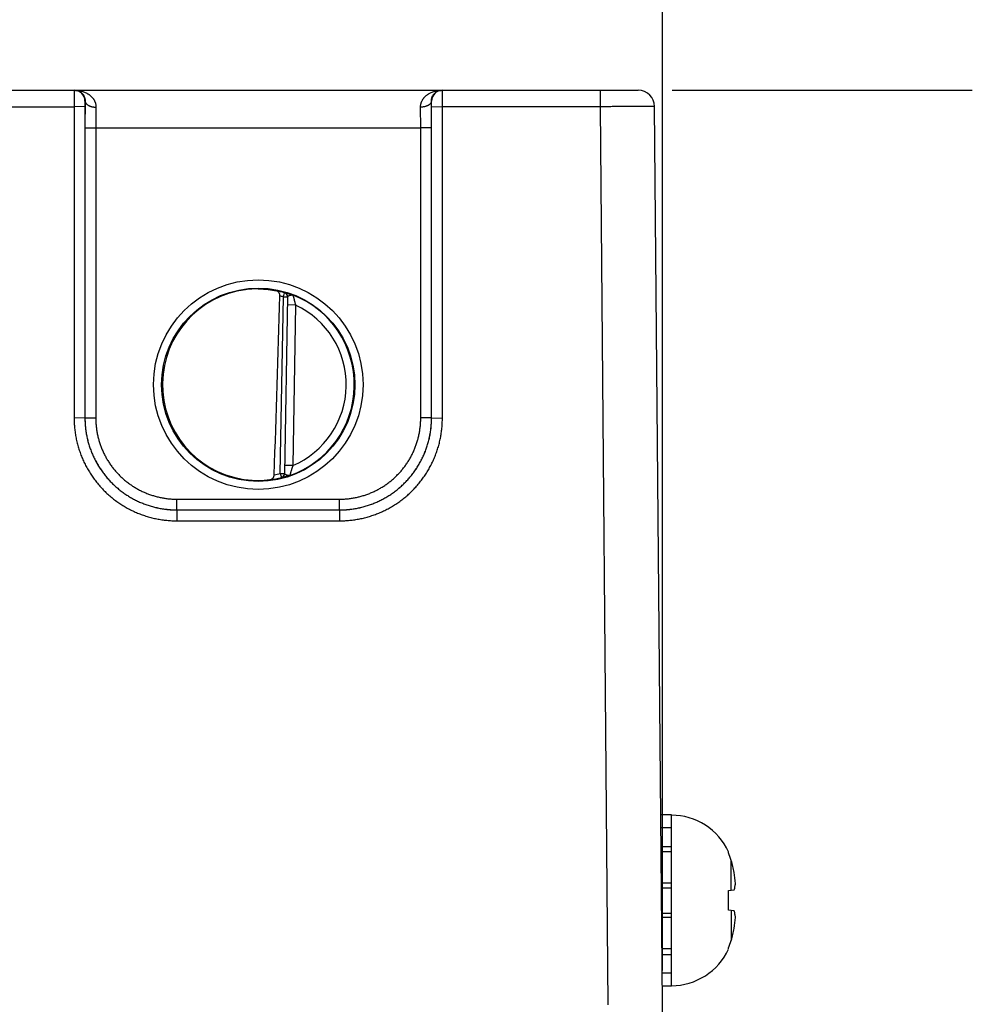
# Model space of a CAD drawing. Header units: inches. Extents: x 0 to 34, y 0 to 22.
# Tile 195 of 224: x 20.5 to 22.2, y 10.9 to 12.7. Entities that reach past the tile are written whole.
import ezdxf

# ---------------------------------------------------------------- set-up
doc = ezdxf.new("R2010")
doc.units = ezdxf.units.IN
doc.header["$LTSCALE"] = 1.87
doc.header["$MEASUREMENT"] = 0
doc.layers.get('0').update_dxf_attribs({"linetype": 'CONTINUOUS'})
doc.layers.add('DIMENSIONS', color=7, linetype='CONTINUOUS')
doc.styles.get("Standard").update_dxf_attribs({"font": 'txt', "width": 0.8})
doc.dimstyles.new('DIMSTYLE_1', dxfattribs={"dimtxt": 0.125, "dimasz": 0.18, "dimexe": 0.125, "dimexo": 0.0625, "dimgap": 0.03125, "dimtad": 0, "dimtih": 1, "dimtoh": 1, "dimdec": 3, "dimzin": 4, "dimdsep": 46, "dimtxsty": 'STANDARD', "dimblk": '_FILLED', "dimblk1": '_FILLED', "dimblk2": '_FILLED', "dimcen": 0.09, "dimadec": 0, "dimazin": 0, "dimtp": 0.01, "dimtm": 0.01, "dimtfac": 1, "dimtdec": 3, "dimtofl": 0, "dimtmove": 0, "dimatfit": 3, "dimldrblk": '_FILLED', "dimfxl": 1, "dimtolj": 1, "dimtzin": 4, "dimarcsym": 0})
doc.dimstyles.new('DIMSTYLE_2', dxfattribs={"dimtxt": 0.125, "dimasz": 0.18, "dimexe": 0.125, "dimexo": 0.0625, "dimgap": 0.03125, "dimtad": 0, "dimtih": 1, "dimtoh": 1, "dimzin": 4, "dimdsep": 46, "dimtxsty": 'STANDARD', "dimblk": '_FILLED', "dimblk1": '_FILLED', "dimblk2": '_FILLED', "dimcen": 0.09, "dimadec": 0, "dimazin": 0, "dimtp": 0.01, "dimtm": 0.01, "dimtfac": 1, "dimtofl": 0, "dimtmove": 0, "dimatfit": 3, "dimldrblk": '_FILLED', "dimfxl": 1, "dimtolj": 1, "dimtzin": 4, "dimarcsym": 0})

# ---------------------------------------------------------------- blocks, each defined once
blk = doc.blocks.new('*D2')
at = {"layer": 'DIMENSIONS', "color": 2, "linetype": 'CONTINUOUS'}
blk.add_line((21.6467, 10.9372), (21.6467, 13.2512), dxfattribs=at)
at = {"layer": 'DIMENSIONS', "color": 2, "linetype": 'CONTINUOUS', "insert": (21.5842, 13.3137), "char_height": 0.125, "width": 1.525, "attachment_point": 1, "rotation": 90, "line_spacing_factor": 0.9}
blk.add_mtext('15.994{\\Ftxt.shx;\\W1.000000;\\H0.125000; }[406.25]', dxfattribs=at)
blk = doc.blocks.new('_FILLED')
at = {"color": 0, "linetype": 'BYBLOCK'}
blk.add_solid([(0, 0), (-1, 0.174), (-1, -0.174)], dxfattribs=at)
blk = doc.blocks.new('*D30')
at = {"layer": 'DIMENSIONS', "color": 2, "linetype": 'CONTINUOUS'}
blk.add_line((21.6647, 12.5637), (22.2192, 12.5637), dxfattribs=at)
at = {"layer": 'DIMENSIONS', "color": 2, "linetype": 'CONTINUOUS', "insert": (22.2817, 12.6262), "char_height": 0.125, "width": 1.125, "attachment_point": 1, "line_spacing_factor": 0.9}
blk.add_mtext('3.52{\\Ftxt.shx;\\W1.000000;\\H0.125000; }[89.5]', dxfattribs=at)

msp = doc.modelspace()

# ---------------------------------------------------------------- linework, layer by layer
at = {"color": 7, "linetype": 'CONTINUOUS'}
for p, q in [((8.2397, 12.5637), (21.6022, 12.5637)), ((20.5594, 12.5637), (20.5592, 12.5334)), ((21.2402, 12.5334), (21.24, 12.5637)), ((21.5322, 12.5334), (21.5322, 12.5637)), ((20.5794, 12.5437), (20.5792, 12.5336)), ((20.5797, 12.5437), (20.5794, 12.5437)), ((20.5797, 12.5437), (20.5794, 12.4945)), ((21.22, 12.5437), (21.2197, 12.5437)), ((21.2199, 12.4945), (21.2197, 12.5437)), ((21.2202, 12.5336), (21.22, 12.5437)), ((20.3102, 12.5334), (20.5592, 12.5334)), ((20.5792, 12.5336), (20.5592, 12.5334)), ((20.5592, 12.5334), (20.5593, 11.9581)), ((20.5792, 12.5336), (20.5793, 11.9583)), ((20.5997, 12.5326), (20.5994, 12.4943)), ((21.1999, 12.4943), (21.1997, 12.5326)), ((21.2201, 11.9583), (21.2202, 12.5336)), ((21.2202, 12.5336), (21.2402, 12.5334)), ((21.2401, 11.9581), (21.2402, 12.5334)), ((21.5322, 12.5334), (21.2402, 12.5334)), ((21.5467, 10.8738), (21.5322, 12.5334)), ((21.6467, 10.8747), (21.6322, 12.5339)), ((20.5794, 12.4945), (20.5794, 11.9583)), ((20.5794, 12.4945), (20.5994, 12.4943)), ((20.5994, 12.4943), (21.1999, 12.4943)), ((20.5994, 12.4943), (20.5994, 11.9582)), ((21.2199, 12.4945), (21.1999, 12.4943)), ((21.2, 11.9582), (21.1999, 12.4943)), ((21.22, 11.9583), (21.2199, 12.4945)), ((20.9404, 11.8558), (20.9461, 12.182)), ((20.9461, 12.182), (20.9483, 12.1896)), ((20.9461, 12.182), (20.954, 12.1819)), ((20.9483, 12.1896), (20.9483, 12.19)), ((20.954, 12.1823), (20.9483, 11.8553)), ((20.9688, 12.1668), (20.9538, 12.1671)), ((20.9688, 12.1668), (20.9636, 11.8702)), ((20.5793, 11.9582), (20.5593, 11.9581)), ((20.5793, 11.9583), (20.5794, 11.9583)), ((20.5794, 11.9583), (20.5994, 11.9582)), ((21.22, 11.9583), (21.2, 11.9582)), ((21.2201, 11.9583), (21.22, 11.9583)), ((21.2201, 11.9582), (21.2401, 11.9581)), ((20.9636, 11.8702), (20.9486, 11.8705)), ((20.9404, 11.8558), (20.9483, 11.8557)), ((20.9404, 11.8558), (20.9424, 11.8481)), ((20.9423, 11.8478), (20.9424, 11.8481)), ((20.7493, 11.8082), (21.05, 11.8082)), ((20.7493, 11.7883), (20.7493, 11.8082)), ((21.05, 11.7883), (21.05, 11.8082)), ((20.7493, 11.7883), (21.0501, 11.7883)), ((20.7493, 11.7883), (21.05, 11.7883)), ((20.7493, 11.7883), (20.7493, 11.7681)), ((21.0501, 11.7883), (21.0501, 11.7681)), ((20.7493, 11.7681), (21.0501, 11.7681)), ((21.6635, 11.2249), (21.6438, 11.2249)), ((21.6438, 11.2035), (21.6438, 11.2249)), ((21.6635, 10.9084), (21.6635, 11.2249)), ((21.6635, 11.201), (21.6438, 11.201)), ((21.6441, 11.1666), (21.6635, 11.1666)), ((21.6635, 11.1562), (21.6442, 11.1562)), ((21.7688, 11.1545), (21.7688, 11.1564)), ((21.7739, 11.0855), (21.7739, 11.1406)), ((21.6635, 11.0983), (21.6447, 11.0983)), ((21.6448, 11.0902), (21.6635, 11.0902)), ((21.7688, 11.0849), (21.7795, 11.0861)), ((21.7688, 11.0484), (21.7688, 11.0849)), ((21.7795, 11.0472), (21.7688, 11.0484)), ((21.7739, 11.0478), (21.7739, 10.9927)), ((21.6452, 11.0431), (21.6635, 11.0431)), ((21.6635, 11.035), (21.6453, 11.035)), ((21.6635, 10.9771), (21.6458, 10.9771)), ((21.7688, 10.9769), (21.7688, 10.9788)), ((21.6459, 10.9667), (21.6635, 10.9667)), ((21.6635, 10.9323), (21.6462, 10.9323)), ((21.6635, 10.9084), (21.6464, 10.9084)), ((21.6412, 10.2456), (21.6467, 10.8747))]:
    msp.add_line(p, q, dxfattribs=at)
for centre, radius in [((20.8997, 12.0198), 0.1937), ((20.8997, 12.0196), 0.1787)]:
    msp.add_circle(centre, radius, dxfattribs=at)
for centre, radius, start, end in [((20.5594, 12.5437), 0.02, 359.995, 89.995), ((21.24, 12.5437), 0.02, 90.005, 180.005), ((21.6022, 12.5337), 0.03, 0.5, 89.9995), ((20.8988, 12.0267), 0.1701, 89.6908, 97.6004), ((20.8997, 12.0197), 0.1768, 74.0306, 78.9352), ((-103.5794, 15.8997), 124.5744, 358.138661, 358.290676), ((20.8997, 12.0197), 0.1689, 74.0306, 76.3334), ((20.9462, 12.1824), 0.00787, 359.0044, 74.0718), ((20.9461, 12.182), 0.00787, 359.0003, 74.039), ((20.8997, 12.0197), 0.1776, 289.2043, 68.7983), ((20.8997, 12.0197), 0.1626, 293.1447, 64.8553), ((20.8997, 12.0197), 0.1768, 277.0061, 283.9694), ((20.8997, 12.0197), 0.1689, 280.0967, 283.9685), ((20.9404, 11.8554), 0.00787, 283.9293, 358.9958), ((20.9405, 11.8558), 0.00787, 283.9611, 358.9997), ((20.8985, 12.0126), 0.1699, 260.3962, 270.3988), ((20.8986, 12.0086), 0.1659, 270.3796, 277.8481), ((21.6635, 11.1085), 0.1157, 24.4946, 90), ((21.6592, 11.1062), 0.1197, 16.7008, 23.8214), ((21.5278, 11.0667), 0.257, 11.5946, 16.7105), ((21.5917, 11.0882), 0.1902, 2.9646, 9.116), ((21.5917, 11.0451), 0.1902, 350.884, 357.0354), ((21.5278, 11.0666), 0.257, 343.2895, 348.4054), ((21.6592, 11.0271), 0.1197, 336.1786, 343.2992), ((21.6635, 11.0248), 0.1157, 270, 335.5054)]:
    msp.add_arc(centre, radius, start, end, dxfattribs=at)
msp.add_ellipse((20.8997, 12.0197), major_axis=(0, 0.1771), ratio=1, start_param=0.132587, end_param=2.974099, dxfattribs=at)
for points, knots in [([(20.561, 12.5637), (20.5615, 12.5637), (20.5625, 12.5636), (20.5641, 12.5634), (20.5656, 12.5631), (20.5671, 12.5626), (20.5686, 12.562), (20.57, 12.5613), (20.5714, 12.5604), (20.5728, 12.5593), (20.5741, 12.5581), (20.5751, 12.557), (20.5759, 12.556), (20.5767, 12.5549), (20.5776, 12.5534), (20.5785, 12.5513), (20.5792, 12.549), (20.5796, 12.5469), (20.5797, 12.5451), (20.5797, 12.5442), (20.5797, 12.5437)], [0, 0, 0, 0, 0.050172, 0.100548, 0.151326, 0.202718, 0.254965, 0.3083, 0.363016, 0.419433, 0.477904, 0.538902, 0.570508, 0.602949, 0.670715, 0.743014, 0.820987, 0.906009, 0.951758, 1, 1, 1, 1]), ([(20.561, 12.5637), (20.5621, 12.5637), (20.5642, 12.5636), (20.5674, 12.5633), (20.5706, 12.5627), (20.5738, 12.562), (20.5769, 12.561), (20.5799, 12.5598), (20.5824, 12.5586), (20.5843, 12.5575), (20.5857, 12.5566), (20.5871, 12.5557), (20.5884, 12.5547), (20.5897, 12.5536), (20.591, 12.5524), (20.5922, 12.5512), (20.5933, 12.5499), (20.5944, 12.5485), (20.5952, 12.5473), (20.5959, 12.5463), (20.5965, 12.5453), (20.5972, 12.5439), (20.5978, 12.5425), (20.5983, 12.5413), (20.5987, 12.5401), (20.5991, 12.5386), (20.5995, 12.5366), (20.5997, 12.5346), (20.5997, 12.5333), (20.5997, 12.5326)], [0, 0, 0, 0, 0.058435, 0.116917, 0.175497, 0.234242, 0.293205, 0.352466, 0.412123, 0.442133, 0.472283, 0.502597, 0.533097, 0.5638, 0.59473, 0.625925, 0.657424, 0.689259, 0.721473, 0.73774, 0.754123, 0.787263, 0.820952, 0.838024, 0.855259, 0.890248, 0.925992, 0.962556, 1, 1, 1, 1]), ([(21.1997, 12.5326), (21.1996, 12.5333), (21.1997, 12.5346), (21.1999, 12.5366), (21.2003, 12.5386), (21.2007, 12.5401), (21.2011, 12.5413), (21.2015, 12.5425), (21.2022, 12.5439), (21.2029, 12.5453), (21.2035, 12.5463), (21.2041, 12.5473), (21.205, 12.5485), (21.206, 12.5499), (21.2072, 12.5512), (21.2084, 12.5524), (21.2097, 12.5536), (21.211, 12.5547), (21.2123, 12.5557), (21.2137, 12.5566), (21.2151, 12.5575), (21.217, 12.5586), (21.2194, 12.5598), (21.2225, 12.561), (21.2256, 12.562), (21.2287, 12.5627), (21.2319, 12.5633), (21.2351, 12.5636), (21.2373, 12.5637), (21.2384, 12.5637)], [0, 0, 0, 0, 0.037444, 0.074008, 0.109752, 0.144741, 0.161976, 0.179048, 0.212737, 0.245877, 0.26226, 0.278527, 0.310741, 0.342576, 0.374075, 0.40527, 0.4362, 0.466903, 0.497403, 0.527717, 0.557867, 0.587877, 0.647534, 0.706795, 0.765758, 0.824503, 0.883083, 0.941565, 1, 1, 1, 1]), ([(21.2197, 12.5437), (21.2196, 12.5442), (21.2197, 12.5451), (21.2198, 12.5469), (21.2202, 12.549), (21.2209, 12.5513), (21.2218, 12.5534), (21.2227, 12.5549), (21.2234, 12.556), (21.2242, 12.557), (21.2252, 12.5581), (21.2266, 12.5593), (21.2279, 12.5604), (21.2293, 12.5613), (21.2308, 12.562), (21.2323, 12.5626), (21.2338, 12.5631), (21.2353, 12.5634), (21.2368, 12.5636), (21.2378, 12.5637), (21.2384, 12.5637)], [0, 0, 0, 0, 0.048242, 0.093991, 0.179013, 0.256986, 0.329285, 0.397051, 0.429492, 0.461098, 0.522096, 0.580567, 0.636984, 0.6917, 0.745035, 0.797282, 0.848674, 0.899452, 0.949828, 1, 1, 1, 1]), ([(20.5797, 12.5437), (20.5797, 12.5435), (20.5797, 12.5431), (20.5798, 12.5426), (20.58, 12.5421), (20.5801, 12.5415), (20.5804, 12.541), (20.5807, 12.5403), (20.5813, 12.5394), (20.5822, 12.5384), (20.5832, 12.5375), (20.5844, 12.5366), (20.5857, 12.5358), (20.5871, 12.5351), (20.5887, 12.5345), (20.5904, 12.5339), (20.5921, 12.5334), (20.594, 12.5331), (20.5958, 12.5328), (20.5978, 12.5326), (20.5991, 12.5326), (20.5997, 12.5326)], [0, 0, 0, 0, 0.021814, 0.043792, 0.066043, 0.08867, 0.111769, 0.135424, 0.184659, 0.236863, 0.292317, 0.351143, 0.413326, 0.478737, 0.547151, 0.618266, 0.691714, 0.767081, 0.843909, 0.921716, 1, 1, 1, 1]), ([(21.2197, 12.5437), (21.2196, 12.5435), (21.2196, 12.5431), (21.2195, 12.5426), (21.2194, 12.5421), (21.2192, 12.5415), (21.219, 12.541), (21.2186, 12.5403), (21.2181, 12.5394), (21.2172, 12.5384), (21.2162, 12.5375), (21.215, 12.5366), (21.2137, 12.5358), (21.2122, 12.5351), (21.2107, 12.5345), (21.209, 12.5339), (21.2072, 12.5334), (21.2054, 12.5331), (21.2035, 12.5328), (21.2016, 12.5326), (21.2003, 12.5326), (21.1997, 12.5326)], [0, 0, 0, 0, 0.021814, 0.043791, 0.066042, 0.088669, 0.111768, 0.135423, 0.184657, 0.236861, 0.292315, 0.351141, 0.413325, 0.478736, 0.54715, 0.618265, 0.691713, 0.76708, 0.843909, 0.921716, 1, 1, 1, 1]), ([(21.6322, 12.5339), (21.6322, 12.5339), (21.6322, 12.5339), (21.6322, 12.5339), (21.6322, 12.5339), (21.6322, 12.5339), (21.6322, 12.5339), (21.6322, 12.5339), (21.6321, 12.5339), (21.6321, 12.5339), (21.6321, 12.5339), (21.632, 12.5339), (21.632, 12.5339), (21.6319, 12.5339), (21.6318, 12.5339), (21.6317, 12.5339), (21.6316, 12.5339), (21.6314, 12.5339), (21.6313, 12.5339), (21.6311, 12.5339), (21.6309, 12.5339), (21.6306, 12.5339), (21.6303, 12.5339), (21.6298, 12.5339), (21.6292, 12.5339), (21.6286, 12.5339), (21.6279, 12.5338), (21.6271, 12.5338), (21.6263, 12.5338), (21.6255, 12.5338), (21.6242, 12.5338), (21.6225, 12.5338), (21.6203, 12.5338), (21.6179, 12.5338), (21.6153, 12.5337), (21.6125, 12.5337), (21.6094, 12.5337), (21.6062, 12.5337), (21.6029, 12.5337), (21.5993, 12.5337), (21.5942, 12.5336), (21.5876, 12.5336), (21.5792, 12.5336), (21.5703, 12.5335), (21.5611, 12.5335), (21.5516, 12.5335), (21.542, 12.5334), (21.5355, 12.5334), (21.5322, 12.5334)], [0, 0, 0, 0, 0.000009, 0.000026, 0.000084, 0.00018, 0.000312, 0.000482, 0.00069, 0.000935, 0.001217, 0.001538, 0.001895, 0.002723, 0.003702, 0.00483, 0.006108, 0.007536, 0.009113, 0.010839, 0.012714, 0.014738, 0.019231, 0.024314, 0.029985, 0.03624, 0.043076, 0.050488, 0.058472, 0.067023, 0.076137, 0.096027, 0.118095, 0.142287, 0.168546, 0.196807, 0.227004, 0.259063, 0.292907, 0.328454, 0.365619, 0.444441, 0.528613, 0.617324, 0.709721, 0.804914, 0.901985, 1, 1, 1, 1]), ([(20.8997, 12.1968), (20.9029, 12.1968), (20.909, 12.1966), (20.9179, 12.1958), (20.926, 12.1946), (20.9312, 12.1937), (20.9336, 12.1931)], [0, 0, 0, 0, 0.27866, 0.540855, 0.7825, 1, 1, 1, 1]), ([(20.9396, 12.1838), (20.9396, 12.1841), (20.9396, 12.1847), (20.9395, 12.1856), (20.9394, 12.1865), (20.9391, 12.1876), (20.9387, 12.1886), (20.9382, 12.1896), (20.9379, 12.1902), (20.9374, 12.1908), (20.937, 12.1913), (20.9365, 12.1918), (20.9359, 12.1922), (20.9354, 12.1925), (20.9348, 12.1928), (20.9342, 12.193), (20.9338, 12.1931), (20.9336, 12.1931)], [0, 0, 0, 0, 0.076379, 0.151897, 0.225862, 0.297782, 0.434296, 0.498823, 0.560908, 0.620725, 0.678511, 0.734553, 0.789167, 0.842687, 0.895449, 0.947783, 1, 1, 1, 1]), ([(20.9483, 12.19), (20.9483, 12.19), (20.9483, 12.19), (20.9483, 12.19), (20.9483, 12.19), (20.9483, 12.19), (20.9483, 12.19), (20.9484, 12.19), (20.9484, 12.19), (20.9484, 12.19), (20.9484, 12.19), (20.9485, 12.19), (20.9485, 12.19), (20.9486, 12.19), (20.9487, 12.1899), (20.9488, 12.1899), (20.9489, 12.1899), (20.949, 12.1899), (20.9492, 12.1898), (20.9495, 12.1898), (20.9498, 12.1897), (20.9503, 12.1896), (20.9509, 12.1894), (20.9518, 12.1892), (20.9528, 12.1889), (20.9539, 12.1886), (20.9551, 12.1882), (20.9564, 12.1878), (20.9577, 12.1874), (20.9592, 12.1869), (20.9604, 12.1865), (20.9615, 12.1861), (20.9621, 12.1859), (20.9627, 12.1857), (20.9632, 12.1855), (20.9636, 12.1853), (20.9639, 12.1852)], [0, 0, 0, 0, 0.000272, 0.000583, 0.000987, 0.00151, 0.002163, 0.002951, 0.003878, 0.004945, 0.007506, 0.010638, 0.014341, 0.018616, 0.02346, 0.028871, 0.034845, 0.041375, 0.056085, 0.072955, 0.091944, 0.113007, 0.161197, 0.217165, 0.280481, 0.350726, 0.427513, 0.510389, 0.598865, 0.692528, 0.790984, 0.841836, 0.893674, 0.919939, 0.946422, 1, 1, 1, 1]), ([(20.954, 12.1823), (20.954, 12.1823), (20.954, 12.1824), (20.9541, 12.1826), (20.9542, 12.1828), (20.9543, 12.183), (20.9544, 12.1831), (20.9546, 12.1833), (20.9548, 12.1835), (20.955, 12.1836), (20.9553, 12.1838), (20.9555, 12.1839), (20.9558, 12.1841), (20.9562, 12.1843), (20.9567, 12.1844), (20.9571, 12.1846), (20.9575, 12.1847), (20.9579, 12.1849), (20.9583, 12.185), (20.9586, 12.1851), (20.959, 12.1852), (20.9594, 12.1853), (20.9599, 12.1854), (20.9602, 12.1854), (20.9605, 12.1855), (20.9607, 12.1855), (20.9611, 12.1855), (20.9615, 12.1855), (20.9619, 12.1855), (20.9623, 12.1855), (20.9627, 12.1855), (20.963, 12.1854), (20.9633, 12.1854), (20.9635, 12.1853), (20.9637, 12.1853), (20.9638, 12.1852), (20.9639, 12.1852)], [0, 0, 0, 0, 0.016645, 0.033468, 0.050941, 0.069449, 0.089284, 0.110637, 0.133584, 0.15814, 0.184287, 0.211975, 0.241146, 0.27172, 0.336631, 0.370731, 0.40577, 0.441641, 0.478187, 0.515241, 0.552647, 0.590277, 0.62803, 0.665837, 0.684766, 0.70372, 0.741587, 0.779173, 0.816364, 0.853166, 0.889608, 0.92567, 0.943851, 0.962412, 0.981244, 1, 1, 1, 1]), ([(20.9639, 12.1852), (20.9639, 12.1852), (20.9639, 12.1851), (20.964, 12.1849), (20.964, 12.1847), (20.9641, 12.1845), (20.9641, 12.1841), (20.9642, 12.1838), (20.9643, 12.1834), (20.9644, 12.183), (20.9645, 12.1825), (20.9647, 12.182), (20.9648, 12.1814), (20.9649, 12.1809), (20.9651, 12.1803), (20.9652, 12.1796), (20.9655, 12.1788), (20.9658, 12.1776), (20.9661, 12.1762), (20.9665, 12.1749), (20.9667, 12.1739), (20.9669, 12.1732), (20.9672, 12.1724), (20.9674, 12.1713), (20.9678, 12.17), (20.9683, 12.1684), (20.9686, 12.1674), (20.9688, 12.1668)], [0, 0, 0, 0, 0.007697, 0.015875, 0.026868, 0.04059, 0.056935, 0.075796, 0.097055, 0.120569, 0.146194, 0.173802, 0.203254, 0.234402, 0.267104, 0.301233, 0.336667, 0.41096, 0.489069, 0.570213, 0.6117, 0.65369, 0.696111, 0.738897, 0.825312, 0.912478, 1, 1, 1, 1]), ([(20.5593, 11.9581), (20.5593, 11.9565), (20.5593, 11.9534), (20.5596, 11.9472), (20.5601, 11.9394), (20.5613, 11.9302), (20.5629, 11.921), (20.5649, 11.9119), (20.5674, 11.9029), (20.5703, 11.8941), (20.5737, 11.8853), (20.5775, 11.8768), (20.5817, 11.8685), (20.5863, 11.8604), (20.5912, 11.8525), (20.5966, 11.8449), (20.6024, 11.8375), (20.6085, 11.8305), (20.6149, 11.8237), (20.6216, 11.8173), (20.6287, 11.8112), (20.6361, 11.8054), (20.6437, 11.8001), (20.6516, 11.7951), (20.6597, 11.7905), (20.668, 11.7863), (20.6766, 11.7825), (20.6853, 11.7792), (20.6941, 11.7762), (20.7031, 11.7737), (20.7122, 11.7717), (20.7214, 11.7701), (20.7307, 11.769), (20.7384, 11.7684), (20.7446, 11.7682), (20.7477, 11.7681), (20.7493, 11.7681)], [0, 0, 0, 0, 0.015626, 0.031252, 0.062501, 0.09375, 0.124999, 0.156249, 0.187498, 0.218747, 0.249997, 0.281246, 0.312496, 0.343745, 0.374995, 0.406245, 0.437494, 0.468744, 0.499994, 0.531244, 0.562494, 0.593744, 0.624994, 0.656244, 0.687494, 0.718744, 0.749995, 0.781245, 0.812495, 0.843746, 0.874996, 0.906246, 0.937497, 0.968747, 0.984374, 1, 1, 1, 1]), ([(20.5793, 11.9583), (20.5793, 11.9569), (20.5793, 11.9541), (20.5795, 11.9499), (20.5797, 11.9457), (20.5802, 11.9402), (20.5811, 11.9333), (20.5825, 11.9251), (20.5843, 11.9169), (20.5865, 11.9089), (20.5892, 11.901), (20.5922, 11.8932), (20.5955, 11.8855), (20.5993, 11.8781), (20.6034, 11.8708), (20.6079, 11.8638), (20.6127, 11.857), (20.6178, 11.8504), (20.6233, 11.8441), (20.629, 11.838), (20.6351, 11.8323), (20.6414, 11.8268), (20.648, 11.8217), (20.6548, 11.8169), (20.6619, 11.8124), (20.6691, 11.8083), (20.6766, 11.8045), (20.6842, 11.8012), (20.692, 11.7982), (20.6999, 11.7955), (20.708, 11.7933), (20.7161, 11.7915), (20.7243, 11.7901), (20.7312, 11.7892), (20.7368, 11.7887), (20.7409, 11.7885), (20.7451, 11.7883), (20.7479, 11.7883), (20.7493, 11.7883)], [0, 0, 0, 0, 0.015626, 0.031252, 0.046878, 0.062504, 0.093753, 0.125002, 0.156252, 0.187501, 0.21875, 0.25, 0.281249, 0.312499, 0.343748, 0.374997, 0.406247, 0.437496, 0.468746, 0.499996, 0.531245, 0.562495, 0.593745, 0.624994, 0.656244, 0.687494, 0.718744, 0.749994, 0.781244, 0.812494, 0.843744, 0.874994, 0.906245, 0.937495, 0.953121, 0.968747, 0.984374, 1, 1, 1, 1]), ([(20.5794, 11.9583), (20.5794, 11.9556), (20.5795, 11.95), (20.5801, 11.9417), (20.5811, 11.9334), (20.5826, 11.9252), (20.5844, 11.917), (20.5866, 11.909), (20.5892, 11.901), (20.5922, 11.8933), (20.5956, 11.8856), (20.5994, 11.8782), (20.6035, 11.8709), (20.6079, 11.8639), (20.6127, 11.857), (20.6179, 11.8504), (20.6233, 11.8441), (20.6291, 11.8381), (20.6351, 11.8323), (20.6414, 11.8269), (20.648, 11.8217), (20.6548, 11.8169), (20.6619, 11.8125), (20.6692, 11.8083), (20.6766, 11.8046), (20.6842, 11.8012), (20.692, 11.7982), (20.7, 11.7956), (20.708, 11.7934), (20.7161, 11.7915), (20.7244, 11.7901), (20.7326, 11.7891), (20.741, 11.7885), (20.7465, 11.7883), (20.7493, 11.7883)], [0, 0, 0, 0, 0.03125, 0.0625, 0.09375, 0.124999, 0.156249, 0.187499, 0.218749, 0.249999, 0.281249, 0.312499, 0.343748, 0.374998, 0.406248, 0.437498, 0.468748, 0.499998, 0.531248, 0.562498, 0.593748, 0.624998, 0.656248, 0.687498, 0.718748, 0.749998, 0.781248, 0.812498, 0.843749, 0.874999, 0.906249, 0.937499, 0.96875, 1, 1, 1, 1]), ([(20.5994, 11.9582), (20.5994, 11.9569), (20.5994, 11.9545), (20.5996, 11.9496), (20.6, 11.9435), (20.6009, 11.9361), (20.6022, 11.9289), (20.6038, 11.9217), (20.6058, 11.9146), (20.6081, 11.9076), (20.6107, 11.9007), (20.6137, 11.894), (20.617, 11.8874), (20.6206, 11.881), (20.6246, 11.8748), (20.6288, 11.8688), (20.6333, 11.863), (20.6381, 11.8574), (20.6432, 11.8521), (20.6486, 11.847), (20.6541, 11.8422), (20.6599, 11.8376), (20.666, 11.8334), (20.6722, 11.8294), (20.6786, 11.8258), (20.6852, 11.8225), (20.6919, 11.8195), (20.6988, 11.8169), (20.7058, 11.8146), (20.7129, 11.8126), (20.72, 11.811), (20.7273, 11.8097), (20.7334, 11.809), (20.7383, 11.8085), (20.742, 11.8083), (20.7456, 11.8082), (20.7481, 11.8082), (20.7493, 11.8082)], [0, 0, 0, 0, 0.015626, 0.031252, 0.062501, 0.09375, 0.124999, 0.156248, 0.187498, 0.218747, 0.249996, 0.281246, 0.312495, 0.343745, 0.374994, 0.406244, 0.437493, 0.468743, 0.499993, 0.531243, 0.562492, 0.593742, 0.624992, 0.656242, 0.687492, 0.718743, 0.749993, 0.781243, 0.812493, 0.843744, 0.874994, 0.906244, 0.937495, 0.953121, 0.968747, 0.984374, 1, 1, 1, 1]), ([(21.05, 11.7883), (21.0528, 11.7883), (21.0584, 11.7885), (21.0667, 11.7891), (21.075, 11.7901), (21.0832, 11.7915), (21.0914, 11.7934), (21.0994, 11.7956), (21.1073, 11.7982), (21.1151, 11.8012), (21.1228, 11.8046), (21.1302, 11.8083), (21.1375, 11.8125), (21.1445, 11.8169), (21.1513, 11.8217), (21.1579, 11.8269), (21.1642, 11.8323), (21.1703, 11.8381), (21.176, 11.8441), (21.1815, 11.8504), (21.1866, 11.857), (21.1914, 11.8639), (21.1959, 11.8709), (21.2, 11.8782), (21.2038, 11.8856), (21.2071, 11.8933), (21.2101, 11.901), (21.2128, 11.909), (21.215, 11.917), (21.2168, 11.9252), (21.2182, 11.9334), (21.2192, 11.9417), (21.2199, 11.95), (21.22, 11.9556), (21.22, 11.9583)], [0, 0, 0, 0, 0.03125, 0.062501, 0.093751, 0.125001, 0.156251, 0.187502, 0.218752, 0.250002, 0.281252, 0.312502, 0.343752, 0.375002, 0.406252, 0.437502, 0.468752, 0.500002, 0.531252, 0.562502, 0.593752, 0.625002, 0.656252, 0.687501, 0.718751, 0.750001, 0.781251, 0.812501, 0.843751, 0.875001, 0.90625, 0.9375, 0.96875, 1, 1, 1, 1]), ([(21.05, 11.8082), (21.0513, 11.8082), (21.0537, 11.8082), (21.0586, 11.8084), (21.0648, 11.8088), (21.0721, 11.8097), (21.0793, 11.811), (21.0865, 11.8126), (21.0936, 11.8146), (21.1006, 11.8169), (21.1075, 11.8195), (21.1142, 11.8225), (21.1208, 11.8258), (21.1272, 11.8294), (21.1334, 11.8334), (21.1394, 11.8376), (21.1452, 11.8422), (21.1508, 11.847), (21.1561, 11.8521), (21.1612, 11.8574), (21.166, 11.863), (21.1706, 11.8688), (21.1748, 11.8748), (21.1787, 11.881), (21.1824, 11.8874), (21.1857, 11.894), (21.1887, 11.9007), (21.1913, 11.9076), (21.1936, 11.9146), (21.1956, 11.9217), (21.1972, 11.9289), (21.1984, 11.9361), (21.1992, 11.9422), (21.1996, 11.9471), (21.1998, 11.9508), (21.2, 11.9545), (21.2, 11.9569), (21.2, 11.9582)], [0, 0, 0, 0, 0.015626, 0.031253, 0.062503, 0.093753, 0.125004, 0.156254, 0.187504, 0.218755, 0.250005, 0.281255, 0.312505, 0.343755, 0.375005, 0.406255, 0.437505, 0.468755, 0.500005, 0.531255, 0.562504, 0.593754, 0.625004, 0.656253, 0.687503, 0.718752, 0.750001, 0.781251, 0.8125, 0.843749, 0.874998, 0.906248, 0.937497, 0.953123, 0.968748, 0.984374, 1, 1, 1, 1]), ([(21.0501, 11.7883), (21.0515, 11.7883), (21.0542, 11.7883), (21.0584, 11.7885), (21.0626, 11.7887), (21.0681, 11.7892), (21.075, 11.7901), (21.0833, 11.7915), (21.0914, 11.7933), (21.0994, 11.7955), (21.1074, 11.7982), (21.1152, 11.8012), (21.1228, 11.8045), (21.1302, 11.8083), (21.1375, 11.8124), (21.1446, 11.8169), (21.1514, 11.8217), (21.158, 11.8268), (21.1643, 11.8323), (21.1703, 11.838), (21.1761, 11.8441), (21.1815, 11.8504), (21.1867, 11.857), (21.1915, 11.8638), (21.1959, 11.8708), (21.2001, 11.8781), (21.2038, 11.8855), (21.2072, 11.8932), (21.2102, 11.901), (21.2128, 11.9089), (21.2151, 11.9169), (21.2169, 11.9251), (21.2183, 11.9333), (21.2192, 11.9402), (21.2196, 11.9457), (21.2199, 11.9499), (21.22, 11.9541), (21.2201, 11.9569), (21.2201, 11.9583)], [0, 0, 0, 0, 0.015626, 0.031253, 0.046879, 0.062505, 0.093755, 0.125006, 0.156256, 0.187506, 0.218756, 0.250006, 0.281256, 0.312506, 0.343756, 0.375006, 0.406255, 0.437505, 0.468755, 0.500004, 0.531254, 0.562504, 0.593753, 0.625003, 0.656252, 0.687501, 0.718751, 0.75, 0.78125, 0.812499, 0.843748, 0.874998, 0.906247, 0.937496, 0.953122, 0.968748, 0.984374, 1, 1, 1, 1]), ([(21.0501, 11.7681), (21.0516, 11.7681), (21.0547, 11.7682), (21.061, 11.7684), (21.0687, 11.769), (21.078, 11.7701), (21.0872, 11.7717), (21.0963, 11.7737), (21.1052, 11.7762), (21.1141, 11.7792), (21.1228, 11.7825), (21.1313, 11.7863), (21.1397, 11.7905), (21.1478, 11.7951), (21.1557, 11.8001), (21.1633, 11.8054), (21.1707, 11.8112), (21.1777, 11.8173), (21.1845, 11.8237), (21.1909, 11.8305), (21.197, 11.8375), (21.2027, 11.8449), (21.2081, 11.8525), (21.2131, 11.8604), (21.2177, 11.8685), (21.2219, 11.8768), (21.2257, 11.8853), (21.229, 11.8941), (21.232, 11.9029), (21.2345, 11.9119), (21.2365, 11.921), (21.2381, 11.9302), (21.2392, 11.9394), (21.2398, 11.9472), (21.24, 11.9534), (21.2401, 11.9565), (21.2401, 11.9581)], [0, 0, 0, 0, 0.015626, 0.031253, 0.062503, 0.093754, 0.125004, 0.156254, 0.187505, 0.218755, 0.250005, 0.281256, 0.312506, 0.343756, 0.375006, 0.406256, 0.437506, 0.468756, 0.500006, 0.531256, 0.562506, 0.593755, 0.625005, 0.656255, 0.687504, 0.718754, 0.750003, 0.781253, 0.812502, 0.843751, 0.875001, 0.90625, 0.937499, 0.968748, 0.984374, 1, 1, 1, 1]), ([(20.9636, 11.8702), (20.9634, 11.8697), (20.963, 11.8686), (20.9625, 11.867), (20.9621, 11.8657), (20.9618, 11.8647), (20.9615, 11.8639), (20.9613, 11.8632), (20.961, 11.8622), (20.9606, 11.861), (20.9602, 11.8595), (20.9599, 11.8584), (20.9596, 11.8575), (20.9594, 11.8569), (20.9593, 11.8563), (20.9591, 11.8557), (20.959, 11.8552), (20.9588, 11.8547), (20.9587, 11.8542), (20.9586, 11.8538), (20.9585, 11.8534), (20.9584, 11.853), (20.9583, 11.8527), (20.9582, 11.8525), (20.9582, 11.8523), (20.9581, 11.8522), (20.9581, 11.8521), (20.9581, 11.8521), (20.9581, 11.852), (20.9581, 11.852), (20.9581, 11.852), (20.9581, 11.852)], [0, 0, 0, 0, 0.08754, 0.174724, 0.261156, 0.30395, 0.346379, 0.388377, 0.429871, 0.511028, 0.589148, 0.66345, 0.698887, 0.733017, 0.76572, 0.796868, 0.826318, 0.853922, 0.879542, 0.903049, 0.9243, 0.943152, 0.959485, 0.973194, 0.984172, 0.988608, 0.992333, 0.995339, 0.997621, 0.999175, 1, 1, 1, 1]), ([(20.9212, 11.8442), (20.9215, 11.8443), (20.922, 11.8444), (20.9227, 11.8445), (20.9234, 11.8448), (20.9241, 11.8451), (20.9248, 11.8454), (20.9254, 11.8459), (20.926, 11.8463), (20.9266, 11.8469), (20.9271, 11.8475), (20.9276, 11.8482), (20.9281, 11.8489), (20.9285, 11.8497), (20.9288, 11.8506), (20.9291, 11.8518), (20.9293, 11.8528), (20.9293, 11.8534)], [0, 0, 0, 0, 0.056055, 0.111975, 0.16794, 0.224157, 0.280858, 0.338294, 0.396735, 0.456457, 0.517729, 0.580799, 0.645866, 0.713052, 0.782359, 0.85362, 1, 1, 1, 1]), ([(20.9581, 11.852), (20.9578, 11.8519), (20.9573, 11.8517), (20.9564, 11.8514), (20.9556, 11.8512), (20.9546, 11.8509), (20.9533, 11.8505), (20.9519, 11.85), (20.9505, 11.8496), (20.9492, 11.8493), (20.948, 11.849), (20.9469, 11.8487), (20.9459, 11.8484), (20.945, 11.8482), (20.9443, 11.8481), (20.9438, 11.848), (20.9435, 11.8479), (20.9433, 11.8479), (20.943, 11.8479), (20.9429, 11.8478), (20.9428, 11.8478), (20.9427, 11.8478), (20.9426, 11.8478), (20.9426, 11.8478), (20.9425, 11.8478), (20.9425, 11.8478), (20.9424, 11.8478), (20.9424, 11.8478), (20.9424, 11.8478), (20.9424, 11.8478), (20.9424, 11.8478), (20.9424, 11.8478), (20.9423, 11.8478), (20.9423, 11.8478), (20.9423, 11.8478), (20.9423, 11.8478)], [0, 0, 0, 0, 0.053568, 0.106319, 0.158155, 0.208993, 0.307433, 0.401124, 0.489618, 0.572466, 0.649233, 0.719489, 0.782812, 0.838776, 0.886988, 0.908063, 0.927056, 0.943925, 0.958628, 0.965154, 0.971122, 0.97653, 0.981373, 0.985651, 0.989359, 0.992496, 0.995061, 0.99613, 0.997057, 0.997845, 0.998496, 0.999017, 0.999419, 0.999728, 1, 1, 1, 1]), ([(20.9581, 11.852), (20.958, 11.8519), (20.9578, 11.8519), (20.9575, 11.8518), (20.9572, 11.8518), (20.9569, 11.8518), (20.9565, 11.8517), (20.9561, 11.8517), (20.9557, 11.8517), (20.9553, 11.8518), (20.9549, 11.8518), (20.9544, 11.8519), (20.954, 11.852), (20.9536, 11.8521), (20.9532, 11.8522), (20.9528, 11.8523), (20.9524, 11.8524), (20.9521, 11.8526), (20.9516, 11.8527), (20.9511, 11.8529), (20.9507, 11.8531), (20.9503, 11.8533), (20.95, 11.8534), (20.9498, 11.8536), (20.9495, 11.8537), (20.9493, 11.8539), (20.9491, 11.8541), (20.9489, 11.8542), (20.9487, 11.8544), (20.9486, 11.8546), (20.9484, 11.8547), (20.9484, 11.8549), (20.9483, 11.8551), (20.9483, 11.8552), (20.9483, 11.8553)], [0, 0, 0, 0, 0.0369, 0.055409, 0.0738, 0.110453, 0.147176, 0.184068, 0.221202, 0.258593, 0.296208, 0.334008, 0.371879, 0.409696, 0.447396, 0.484839, 0.521867, 0.558373, 0.594217, 0.663352, 0.696404, 0.72827, 0.758839, 0.78802, 0.815719, 0.841863, 0.866412, 0.889351, 0.910701, 0.930541, 0.949068, 0.966547, 0.983357, 1, 1, 1, 1]), ([(20.7493, 11.7883), (20.7493, 11.7883), (20.7493, 11.7883), (20.7493, 11.7883), (20.7493, 11.7883), (20.7493, 11.7883), (20.7493, 11.7883), (20.7493, 11.7883), (20.7493, 11.7883), (20.7493, 11.7883)], [0, 0, 0, 0, 0.116811, 0.221507, 0.332734, 0.461992, 0.600916, 0.737253, 1, 1, 1, 1]), ([(21.0501, 11.7883), (21.0501, 11.7883), (21.0501, 11.7883), (21.0501, 11.7883), (21.0501, 11.7883), (21.0501, 11.7883), (21.0501, 11.7883), (21.0501, 11.7883), (21.05, 11.7883), (21.05, 11.7883)], [0, 0, 0, 0, 0.116528, 0.220707, 0.331515, 0.460872, 0.600231, 0.736911, 1, 1, 1, 1]), ([(21.7795, 11.0861), (21.7798, 11.0871), (21.7803, 11.0891), (21.7809, 11.0921), (21.7813, 11.095), (21.7816, 11.097), (21.7817, 11.098)], [0, 0, 0, 0, 0.253847, 0.504905, 0.753507, 1, 1, 1, 1]), ([(21.7817, 11.0353), (21.7816, 11.0363), (21.7813, 11.0382), (21.7809, 11.0412), (21.7803, 11.0442), (21.7798, 11.0462), (21.7795, 11.0472)], [0, 0, 0, 0, 0.246493, 0.495095, 0.746153, 1, 1, 1, 1])]:
    msp.add_open_spline(points, degree=3, knots=knots, dxfattribs=at)

# ---------------------------------------------------------------- dimensions: what is measured, and where the dimension line sits
at = {"layer": 'DIMENSIONS', "color": 2, "linetype": 'CONTINUOUS'}
for feature_location, offset, dtype, origin, dimstyle, picture, middle in [((21.6467, 10.9372), (0, 2.314), 1, (5.6528, 10.8747), 'DIMSTYLE_1', '*D2', (21.6467, 14.0762)), ((21.6647, 12.5637), (0.5545, 0), 0, (21.6022, 9.0407), 'DIMSTYLE_2', '*D30', (22.8442, 12.5637))]:
    dim = msp.add_ordinate_dim(feature_location=feature_location, offset=offset, dtype=dtype, origin=origin, dimstyle=dimstyle, dxfattribs=at)
    dim.commit()
    dim.dimension.update_dxf_attribs({"geometry": picture, "text_midpoint": middle})

doc.saveas('drawing.dxf')
